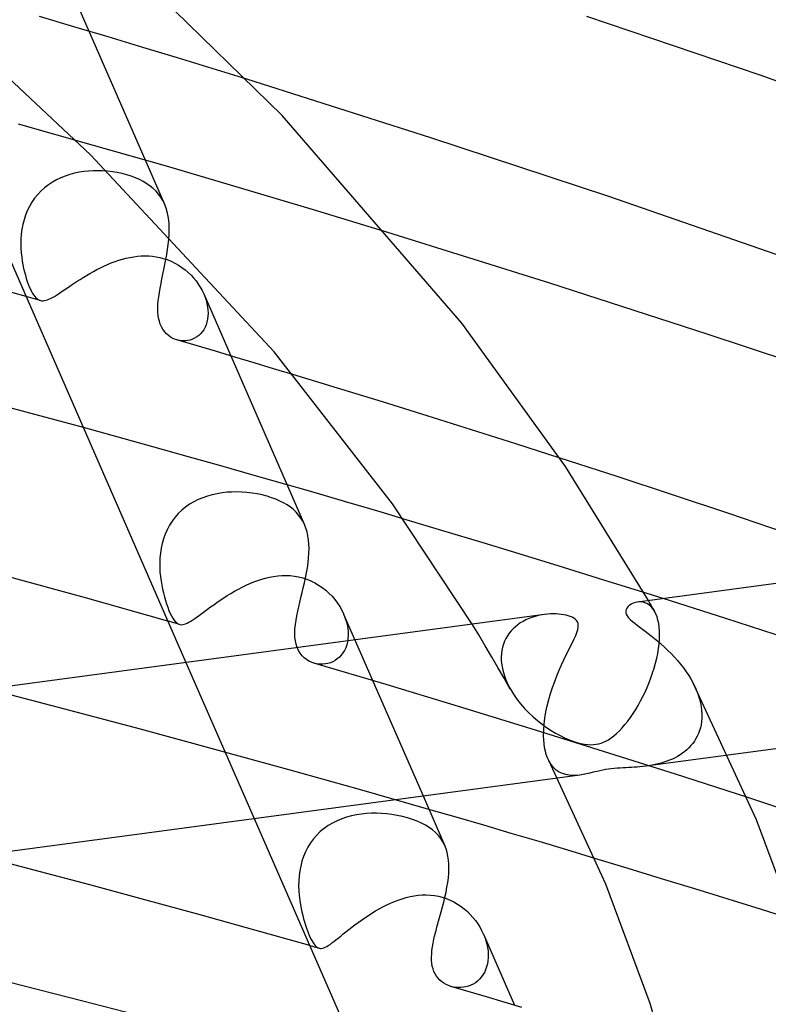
# Model space of a CAD drawing. Header units: millimetres. Extents: x -374 to 374, y -188 to 321.
# Tile 92 of 112: x 128 to 146, y 226 to 250. Entities that reach past the tile are written whole.
import ezdxf

# ---------------------------------------------------------------- set-up
doc = ezdxf.new("R2010")
doc.units = ezdxf.units.MM
doc.layers.add('HIDDEN', color=7, linetype='Continuous')
doc.layers.add('THICK', color=7, linetype='Continuous')

msp = doc.modelspace()

# ---------------------------------------------------------------- linework, layer by layer
at = {"layer": 'HIDDEN'}
for p, q in [((128.852, 251.192), (131.31, 245.562)), ((129.094, 249.895), (128.254, 250.143)), ((129.936, 249.644), (129.094, 249.895)), ((130.781, 249.389), (129.936, 249.644)), ((131.626, 249.133), (130.781, 249.389)), ((132.472, 248.873), (131.626, 249.133)), ((133.318, 248.612), (132.472, 248.873)), ((129.578, 246.996), (127.746, 247.511)), ((131.358, 246.486), (129.578, 246.996)), ((133.14, 245.964), (131.358, 246.486)), ((128.886, 246.248), (128.778, 246.205)), ((128.998, 246.285), (128.886, 246.248)), ((129.111, 246.315), (128.998, 246.285)), ((129.225, 246.339), (129.111, 246.315)), ((129.341, 246.357), (129.225, 246.339)), ((129.456, 246.369), (129.341, 246.357)), ((129.573, 246.376), (129.456, 246.369)), ((129.688, 246.377), (129.573, 246.376)), ((129.804, 246.373), (129.688, 246.377)), ((129.921, 246.365), (129.804, 246.373)), ((130.039, 246.351), (129.921, 246.365)), ((130.156, 246.331), (130.039, 246.351)), ((130.273, 246.307), (130.156, 246.331)), ((130.388, 246.276), (130.273, 246.307)), ((130.497, 246.242), (130.388, 246.276)), ((130.601, 246.203), (130.497, 246.242)), ((128.474, 246.033), (128.381, 245.961)), ((128.571, 246.097), (128.474, 246.033)), ((128.673, 246.154), (128.571, 246.097)), ((128.778, 246.205), (128.673, 246.154)), ((130.699, 246.16), (130.601, 246.203)), ((130.792, 246.112), (130.699, 246.16)), ((130.879, 246.06), (130.792, 246.112)), ((130.96, 246.003), (130.879, 246.06)), ((131.034, 245.942), (130.96, 246.003)), ((128.213, 245.797), (128.139, 245.706)), ((128.294, 245.882), (128.213, 245.797)), ((128.381, 245.961), (128.294, 245.882)), ((131.102, 245.877), (131.034, 245.942)), ((131.163, 245.806), (131.102, 245.877)), ((131.218, 245.732), (131.163, 245.806)), ((134.944, 245.424), (133.14, 245.964)), ((128.072, 245.609), (128.012, 245.507)), ((128.139, 245.706), (128.072, 245.609)), ((131.266, 245.652), (131.218, 245.732)), ((131.308, 245.568), (131.266, 245.652)), ((131.349, 245.46), (131.308, 245.568)), ((127.916, 245.291), (127.88, 245.178)), ((127.96, 245.401), (127.916, 245.291)), ((128.012, 245.507), (127.96, 245.401)), ((131.382, 245.345), (131.349, 245.46)), ((131.405, 245.223), (131.382, 245.345)), ((136.759, 244.871), (134.944, 245.424)), ((127.851, 245.063), (127.829, 244.947)), ((127.88, 245.178), (127.851, 245.063)), ((131.419, 245.094), (131.405, 245.223)), ((131.424, 244.96), (131.419, 245.094)), ((127.814, 244.831), (127.805, 244.716)), ((127.829, 244.947), (127.814, 244.831)), ((131.422, 244.821), (131.424, 244.96)), ((127.805, 244.716), (127.803, 244.601)), ((127.803, 244.601), (127.805, 244.487)), ((127.805, 244.487), (127.812, 244.375)), ((127.812, 244.375), (127.824, 244.266)), ((127.824, 244.266), (127.837, 244.172)), ((127.837, 244.172), (127.853, 244.081)), ((127.853, 244.081), (127.871, 243.992)), ((129.832, 244.049), (129.921, 244.088)), ((129.921, 244.088), (130.01, 244.125)), ((130.01, 244.125), (130.101, 244.159)), ((130.101, 244.159), (130.192, 244.19)), ((130.192, 244.19), (130.283, 244.218)), ((130.283, 244.218), (130.375, 244.242)), ((130.375, 244.242), (130.466, 244.262)), ((130.466, 244.262), (130.558, 244.278)), ((130.558, 244.278), (130.651, 244.289)), ((130.651, 244.289), (130.742, 244.296)), ((130.742, 244.296), (130.834, 244.299)), ((130.834, 244.299), (130.925, 244.297)), ((130.925, 244.297), (131.015, 244.29)), ((131.015, 244.29), (131.104, 244.277)), ((131.104, 244.277), (131.192, 244.26)), ((131.192, 244.26), (131.278, 244.238)), ((131.278, 244.238), (131.376, 244.206)), ((131.376, 244.206), (131.472, 244.167)), ((131.472, 244.167), (131.565, 244.122)), ((131.565, 244.122), (131.653, 244.072)), ((131.653, 244.072), (131.736, 244.017)), ((127.871, 243.992), (127.891, 243.907)), ((127.891, 243.907), (127.913, 243.826)), ((127.913, 243.826), (127.935, 243.748)), ((129.407, 243.822), (129.489, 243.87)), ((129.489, 243.87), (129.572, 243.917)), ((129.572, 243.917), (129.658, 243.963)), ((129.658, 243.963), (129.745, 244.007)), ((129.745, 244.007), (129.832, 244.049)), ((131.736, 244.017), (131.815, 243.958)), ((131.815, 243.958), (131.888, 243.894)), ((131.888, 243.894), (131.957, 243.828)), ((131.957, 243.828), (132.021, 243.759)), ((127.935, 243.748), (127.959, 243.675)), ((127.959, 243.675), (127.984, 243.607)), ((127.984, 243.607), (128.009, 243.543)), ((129.03, 243.581), (129.101, 243.629)), ((129.101, 243.629), (129.174, 243.677)), ((129.174, 243.677), (129.25, 243.725)), ((129.25, 243.725), (129.327, 243.774)), ((129.327, 243.774), (129.407, 243.822)), ((132.021, 243.759), (132.08, 243.686)), ((132.08, 243.686), (132.134, 243.611)), ((132.134, 243.611), (132.183, 243.534)), ((128.009, 243.543), (128.036, 243.484)), ((128.036, 243.484), (128.062, 243.43)), ((128.062, 243.43), (128.089, 243.382)), ((128.089, 243.382), (128.116, 243.34)), ((128.669, 243.34), (128.722, 243.374)), ((128.722, 243.374), (128.777, 243.41)), ((128.777, 243.41), (128.836, 243.45)), ((128.836, 243.45), (128.898, 243.492)), ((128.898, 243.492), (128.962, 243.535)), ((128.962, 243.535), (129.03, 243.581)), ((132.183, 243.534), (132.227, 243.454)), ((132.227, 243.454), (132.266, 243.373)), ((132.266, 243.373), (132.298, 243.294)), ((132.267, 243.37), (132.929, 241.856)), ((127.988, 243.29), (127.931, 243.306)), ((128.045, 243.274), (127.988, 243.29)), ((128.103, 243.258), (128.045, 243.274)), ((128.16, 243.241), (128.103, 243.258)), ((128.116, 243.34), (128.143, 243.304)), ((128.143, 243.304), (128.17, 243.274)), ((128.218, 243.225), (128.16, 243.241)), ((128.17, 243.274), (128.198, 243.249)), ((128.198, 243.249), (128.226, 243.23)), ((128.275, 243.209), (128.218, 243.225)), ((128.226, 243.23), (128.255, 243.215)), ((128.255, 243.215), (128.285, 243.206)), ((128.285, 243.206), (128.315, 243.202)), ((128.315, 243.202), (128.346, 243.201)), ((128.346, 243.201), (128.378, 243.205)), ((128.378, 243.205), (128.413, 243.213)), ((128.413, 243.213), (128.449, 243.225)), ((128.449, 243.225), (128.488, 243.24)), ((128.488, 243.24), (128.53, 243.26)), ((128.53, 243.26), (128.573, 243.283)), ((128.573, 243.283), (128.62, 243.31)), ((128.62, 243.31), (128.669, 243.34)), ((132.298, 243.294), (132.324, 243.215)), ((132.324, 243.215), (132.345, 243.135)), ((132.345, 243.135), (132.36, 243.055)), ((132.36, 243.055), (132.369, 242.977)), ((132.369, 242.977), (132.373, 242.9)), ((132.373, 242.9), (132.37, 242.825)), ((132.346, 242.682), (132.325, 242.616)), ((132.361, 242.752), (132.346, 242.682)), ((132.37, 242.825), (132.361, 242.752)), ((132.189, 242.396), (132.144, 242.354)), ((132.23, 242.444), (132.189, 242.396)), ((132.267, 242.496), (132.23, 242.444)), ((132.299, 242.554), (132.267, 242.496)), ((132.325, 242.616), (132.299, 242.554)), ((131.706, 242.226), (131.649, 242.236)), ((131.764, 242.222), (131.706, 242.226)), ((131.821, 242.224), (131.764, 242.222)), ((131.879, 242.231), (131.821, 242.224)), ((131.935, 242.244), (131.879, 242.231)), ((131.991, 242.263), (131.935, 242.244)), ((132.045, 242.287), (131.991, 242.263)), ((132.096, 242.318), (132.045, 242.287)), ((132.144, 242.354), (132.096, 242.318)), ((135.536, 241.068), (134.444, 241.4)), ((136.628, 240.731), (135.536, 241.068)), ((137.718, 240.392), (136.628, 240.731)), ((138.805, 240.05), (137.718, 240.392)), ((130.181, 239.869), (129.329, 240.104)), ((139.888, 239.705), (138.805, 240.05)), ((131.025, 239.636), (130.181, 239.869)), ((131.86, 239.403), (131.025, 239.636)), ((140.964, 239.36), (139.888, 239.705)), ((132.685, 239.17), (131.86, 239.403)), ((133.499, 238.938), (132.685, 239.17)), ((134.303, 238.708), (133.499, 238.938)), ((132.133, 238.347), (132.026, 238.293)), ((132.244, 238.393), (132.133, 238.347)), ((132.358, 238.433), (132.244, 238.393)), ((132.475, 238.465), (132.358, 238.433)), ((132.594, 238.491), (132.475, 238.465)), ((132.714, 238.511), (132.594, 238.491)), ((132.835, 238.524), (132.714, 238.511)), ((132.956, 238.531), (132.835, 238.524)), ((133.077, 238.533), (132.956, 238.531)), ((133.199, 238.529), (133.077, 238.533)), ((133.321, 238.52), (133.199, 238.529)), ((133.445, 238.506), (133.321, 238.52)), ((133.569, 238.485), (133.445, 238.506)), ((133.693, 238.459), (133.569, 238.485)), ((133.815, 238.427), (133.693, 238.459)), ((133.924, 238.393), (133.815, 238.427)), ((134.027, 238.355), (133.924, 238.393)), ((134.125, 238.312), (134.027, 238.355)), ((134.217, 238.266), (134.125, 238.312)), ((131.731, 238.087), (131.645, 238.004)), ((131.824, 238.164), (131.731, 238.087)), ((131.923, 238.232), (131.824, 238.164)), ((132.026, 238.293), (131.923, 238.232)), ((134.303, 238.215), (134.217, 238.266)), ((134.383, 238.16), (134.303, 238.215)), ((134.456, 238.101), (134.383, 238.16)), ((134.524, 238.037), (134.456, 238.101)), ((131.494, 237.82), (131.429, 237.718)), ((131.566, 237.915), (131.494, 237.82)), ((131.645, 238.004), (131.566, 237.915)), ((134.584, 237.969), (134.524, 238.037)), ((134.639, 237.896), (134.584, 237.969)), ((134.686, 237.819), (134.639, 237.896)), ((134.728, 237.736), (134.686, 237.819)), ((138.106, 237.587), (137.128, 237.879)), ((131.372, 237.612), (131.324, 237.502)), ((131.429, 237.718), (131.372, 237.612)), ((139.087, 237.29), (138.106, 237.587)), ((131.284, 237.389), (131.251, 237.274)), ((131.324, 237.502), (131.284, 237.389)), ((131.226, 237.157), (131.209, 237.04)), ((131.251, 237.274), (131.226, 237.157)), ((140.07, 236.99), (139.087, 237.29)), ((131.198, 236.923), (131.193, 236.807)), ((131.209, 237.04), (131.198, 236.923)), ((141.053, 236.687), (140.07, 236.99)), ((131.193, 236.807), (131.193, 236.691)), ((131.193, 236.691), (131.199, 236.577)), ((142.035, 236.381), (141.053, 236.687)), ((131.199, 236.577), (131.209, 236.465)), ((131.209, 236.465), (131.224, 236.356)), ((133.489, 236.335), (133.585, 236.371)), ((133.585, 236.371), (133.681, 236.402)), ((133.681, 236.402), (133.778, 236.43)), ((133.778, 236.43), (133.875, 236.453)), ((133.875, 236.453), (133.973, 236.471)), ((133.973, 236.471), (134.072, 236.484)), ((134.072, 236.484), (134.172, 236.492)), ((134.172, 236.492), (134.274, 236.495)), ((134.274, 236.495), (134.376, 236.49)), ((134.376, 236.49), (134.479, 236.479)), ((134.479, 236.479), (134.583, 236.461)), ((134.583, 236.461), (134.685, 236.436)), ((134.685, 236.436), (134.787, 236.402)), ((134.787, 236.402), (134.885, 236.362)), ((143.014, 236.075), (142.035, 236.381)), ((131.224, 236.356), (131.24, 236.257)), ((131.24, 236.257), (131.259, 236.16)), ((131.259, 236.16), (131.281, 236.066)), ((133.02, 236.109), (133.112, 236.16)), ((133.112, 236.16), (133.205, 236.208)), ((133.205, 236.208), (133.299, 236.254)), ((133.299, 236.254), (133.394, 236.296)), ((133.394, 236.296), (133.489, 236.335)), ((134.885, 236.362), (134.981, 236.314)), ((134.981, 236.314), (135.072, 236.26)), ((135.072, 236.26), (135.161, 236.2)), ((135.161, 236.2), (135.245, 236.134)), ((135.245, 236.134), (135.324, 236.062)), ((131.281, 236.066), (131.305, 235.974)), ((131.305, 235.974), (131.331, 235.884)), ((132.589, 235.835), (132.671, 235.891)), ((132.671, 235.891), (132.755, 235.947)), ((132.755, 235.947), (132.842, 236.002)), ((132.842, 236.002), (132.93, 236.057)), ((132.93, 236.057), (133.02, 236.109)), ((135.324, 236.062), (135.398, 235.986)), ((135.398, 235.986), (135.466, 235.905)), ((135.466, 235.905), (135.529, 235.821)), ((145.009, 235.441), (143.478, 235.928)), ((131.331, 235.884), (131.358, 235.798)), ((131.358, 235.798), (131.388, 235.716)), ((131.388, 235.716), (131.418, 235.638)), ((132.292, 235.62), (132.361, 235.672)), ((132.361, 235.672), (132.434, 235.725)), ((132.434, 235.725), (132.51, 235.78)), ((132.51, 235.78), (132.589, 235.835)), ((135.529, 235.821), (135.586, 235.734)), ((135.586, 235.734), (135.637, 235.644)), ((142.897, 235.848), (142.85, 235.844)), ((142.944, 235.848), (142.897, 235.848)), ((142.99, 235.841), (142.944, 235.848)), ((143.036, 235.828), (142.99, 235.841)), ((143.081, 235.81), (143.036, 235.828)), ((143.124, 235.785), (143.081, 235.81)), ((143.166, 235.753), (143.124, 235.785)), ((143.15, 235.836), (143.125, 235.881)), ((143.175, 235.792), (143.15, 235.836)), ((143.205, 235.715), (143.166, 235.753)), ((143.2, 235.748), (143.175, 235.792)), ((143.225, 235.704), (143.2, 235.748)), ((143.241, 235.669), (143.205, 235.715)), ((143.25, 235.66), (143.225, 235.704)), ((143.274, 235.617), (143.241, 235.669)), ((143.275, 235.616), (143.25, 235.66)), ((131.418, 235.638), (131.45, 235.567)), ((131.45, 235.567), (131.481, 235.504)), ((131.481, 235.504), (131.511, 235.452)), ((131.511, 235.452), (131.54, 235.407)), ((131.95, 235.378), (131.998, 235.409)), ((131.998, 235.409), (132.05, 235.444)), ((132.05, 235.444), (132.105, 235.483)), ((132.105, 235.483), (132.164, 235.526)), ((132.164, 235.526), (132.226, 235.571)), ((132.226, 235.571), (132.292, 235.62)), ((135.637, 235.644), (135.681, 235.553)), ((135.681, 235.553), (135.715, 235.466)), ((135.682, 235.551), (137.622, 231.108)), ((135.715, 235.466), (135.744, 235.38)), ((140.203, 235.44), (140.13, 235.408)), ((140.278, 235.468), (140.203, 235.44)), ((140.355, 235.493), (140.278, 235.468)), ((140.433, 235.513), (140.355, 235.493)), ((140.51, 235.529), (140.433, 235.513)), ((140.587, 235.541), (140.51, 235.529)), ((143.305, 235.554), (143.274, 235.617)), ((143.332, 235.484), (143.305, 235.554)), ((143.355, 235.406), (143.332, 235.484)), ((146.519, 234.954), (145.009, 235.441)), ((131.439, 235.366), (131.392, 235.38)), ((131.486, 235.353), (131.439, 235.366)), ((131.534, 235.339), (131.486, 235.353)), ((131.581, 235.326), (131.534, 235.339)), ((131.54, 235.407), (131.57, 235.371)), ((131.57, 235.371), (131.599, 235.342)), ((131.628, 235.313), (131.581, 235.326)), ((131.599, 235.342), (131.628, 235.321)), ((131.628, 235.321), (131.658, 235.305)), ((131.675, 235.299), (131.628, 235.313)), ((131.658, 235.305), (131.689, 235.296)), ((131.689, 235.296), (131.72, 235.292)), ((131.72, 235.292), (131.753, 235.294)), ((131.753, 235.294), (131.787, 235.301)), ((131.787, 235.301), (131.824, 235.313)), ((131.824, 235.313), (131.863, 235.33)), ((131.863, 235.33), (131.905, 235.352)), ((131.905, 235.352), (131.95, 235.378)), ((135.744, 235.38), (135.766, 235.293)), ((135.766, 235.293), (135.781, 235.206)), ((135.781, 235.206), (135.79, 235.12)), ((138.98, 235.041), (138.819, 235.304)), ((139.819, 235.193), (139.769, 235.139)), ((139.874, 235.243), (139.819, 235.193)), ((139.933, 235.289), (139.874, 235.243)), ((139.995, 235.333), (139.933, 235.289)), ((140.061, 235.372), (139.995, 235.333)), ((140.13, 235.408), (140.061, 235.372)), ((143.373, 235.32), (143.355, 235.406)), ((143.385, 235.227), (143.373, 235.32)), ((143.392, 235.126), (143.385, 235.227)), ((135.788, 234.955), (135.776, 234.876)), ((135.792, 235.036), (135.788, 234.955)), ((135.79, 235.12), (135.792, 235.036)), ((139.138, 234.777), (138.98, 235.041)), ((139.643, 234.957), (139.61, 234.889)), ((139.68, 235.021), (139.643, 234.957)), ((139.722, 235.082), (139.68, 235.021)), ((139.769, 235.139), (139.722, 235.082)), ((143.381, 234.823), (143.39, 234.934)), ((143.39, 234.934), (143.391, 234.948)), ((143.391, 234.962), (143.392, 234.977)), ((143.391, 234.948), (143.391, 234.962)), ((143.393, 235.019), (143.392, 235.126)), ((143.392, 234.991), (143.393, 235.005)), ((143.392, 234.977), (143.392, 234.991)), ((143.393, 235.005), (143.393, 235.019)), ((134.58, 234.659), (134.547, 234.731)), ((135.733, 234.73), (135.703, 234.664)), ((135.758, 234.801), (135.733, 234.73)), ((135.776, 234.876), (135.758, 234.801)), ((139.295, 234.513), (139.138, 234.777)), ((139.56, 234.743), (139.544, 234.665)), ((139.582, 234.818), (139.56, 234.743)), ((139.61, 234.889), (139.582, 234.818)), ((143.348, 234.591), (143.367, 234.708)), ((143.367, 234.708), (143.381, 234.823)), ((134.62, 234.593), (134.58, 234.659)), ((134.666, 234.534), (134.62, 234.593)), ((134.717, 234.483), (134.666, 234.534)), ((134.773, 234.439), (134.717, 234.483)), ((135.528, 234.455), (135.474, 234.418)), ((135.578, 234.498), (135.528, 234.455)), ((135.625, 234.548), (135.578, 234.498)), ((135.666, 234.603), (135.625, 234.548)), ((135.703, 234.664), (135.666, 234.603)), ((139.449, 234.249), (139.295, 234.513)), ((139.533, 234.584), (139.529, 234.502)), ((139.529, 234.502), (139.529, 234.488)), ((139.529, 234.488), (139.529, 234.473)), ((139.529, 234.473), (139.529, 234.459)), ((139.529, 234.459), (139.529, 234.445)), ((139.544, 234.665), (139.533, 234.584)), ((143.295, 234.351), (143.324, 234.471)), ((143.324, 234.471), (143.348, 234.591)), ((131.833, 234.368), (133.498, 230.555)), ((134.832, 234.403), (134.773, 234.439)), ((134.894, 234.374), (134.832, 234.403)), ((134.958, 234.352), (134.894, 234.374)), ((136.718, 233.83), (134.958, 234.352)), ((135.051, 234.331), (134.991, 234.343)), ((135.113, 234.326), (135.051, 234.331)), ((135.175, 234.326), (135.113, 234.326)), ((135.237, 234.332), (135.175, 234.326)), ((135.298, 234.344), (135.237, 234.332)), ((135.359, 234.362), (135.298, 234.344)), ((135.418, 234.387), (135.359, 234.362)), ((135.474, 234.418), (135.418, 234.387)), ((139.601, 233.985), (139.449, 234.249)), ((139.529, 234.445), (139.53, 234.431)), ((139.53, 234.431), (139.531, 234.417)), ((139.531, 234.417), (139.543, 234.301)), ((139.543, 234.301), (139.566, 234.183)), ((143.224, 234.112), (143.261, 234.231)), ((143.261, 234.231), (143.295, 234.351)), ((139.566, 234.183), (139.599, 234.064)), ((139.599, 234.064), (139.642, 233.947)), ((139.751, 233.721), (139.601, 233.985)), ((143.139, 233.876), (143.183, 233.993)), ((143.183, 233.993), (143.224, 234.112)), ((138.488, 233.295), (136.718, 233.83)), ((139.642, 233.947), (139.694, 233.83)), ((139.694, 233.83), (139.754, 233.715)), ((143.04, 233.647), (143.091, 233.761)), ((143.091, 233.761), (143.139, 233.876)), ((144.22, 233.85), (144.279, 233.726)), ((144.279, 233.726), (144.33, 233.599)), ((128.876, 233.231), (127.005, 233.721)), ((139.754, 233.715), (139.829, 233.593)), ((139.829, 233.593), (139.912, 233.474)), ((142.931, 233.428), (142.987, 233.536)), ((142.987, 233.536), (143.04, 233.647)), ((144.33, 233.599), (144.37, 233.471)), ((140.261, 232.751), (138.488, 233.295)), ((139.912, 233.474), (140.002, 233.359)), ((140.002, 233.359), (140.099, 233.248)), ((140.099, 233.248), (140.201, 233.143)), ((142.811, 233.22), (142.872, 233.322)), ((142.872, 233.322), (142.931, 233.428)), ((144.37, 233.471), (144.4, 233.342)), ((144.4, 233.342), (144.419, 233.215)), ((130.723, 232.739), (128.876, 233.231)), ((140.201, 233.143), (140.306, 233.043)), ((140.306, 233.043), (140.415, 232.95)), ((142.616, 232.935), (142.683, 233.025)), ((142.683, 233.025), (142.748, 233.121)), ((142.748, 233.121), (142.811, 233.22)), ((144.419, 233.215), (144.427, 233.09)), ((144.426, 233.016), (144.425, 233.002)), ((144.427, 233.046), (144.426, 233.031)), ((144.426, 233.031), (144.426, 233.016)), ((144.427, 233.09), (144.427, 233.075)), ((144.427, 233.075), (144.427, 233.06)), ((144.427, 233.06), (144.427, 233.046)), ((140.415, 232.95), (140.525, 232.863)), ((140.525, 232.863), (140.635, 232.783)), ((140.635, 232.783), (140.746, 232.71)), ((142.413, 232.699), (142.481, 232.771)), ((142.481, 232.771), (142.549, 232.85)), ((142.549, 232.85), (142.616, 232.935)), ((144.391, 232.776), (144.37, 232.705)), ((144.407, 232.849), (144.391, 232.776)), ((144.418, 232.924), (144.407, 232.849)), ((144.425, 233.002), (144.418, 232.924)), ((132.54, 232.247), (130.723, 232.739)), ((142.029, 232.198), (140.261, 232.751)), ((140.746, 232.71), (140.856, 232.644)), ((140.856, 232.644), (140.964, 232.584)), ((140.964, 232.584), (141.07, 232.532)), ((141.07, 232.532), (141.175, 232.485)), ((142.147, 232.483), (142.211, 232.525)), ((142.211, 232.525), (142.278, 232.576)), ((142.278, 232.576), (142.345, 232.634)), ((142.345, 232.634), (142.413, 232.699)), ((144.315, 232.572), (144.282, 232.509)), ((144.345, 232.637), (144.315, 232.572)), ((144.37, 232.705), (144.345, 232.637)), ((141.175, 232.485), (141.278, 232.446)), ((141.278, 232.446), (141.378, 232.413)), ((141.378, 232.413), (141.475, 232.389)), ((141.475, 232.389), (141.564, 232.372)), ((141.564, 232.372), (141.645, 232.362)), ((141.645, 232.362), (141.718, 232.36)), ((141.718, 232.36), (141.785, 232.362)), ((141.785, 232.362), (141.849, 232.37)), ((141.849, 232.37), (141.91, 232.382)), ((141.91, 232.382), (141.969, 232.399)), ((141.969, 232.399), (142.027, 232.421)), ((142.027, 232.421), (142.086, 232.449)), ((142.086, 232.449), (142.147, 232.483)), ((144.112, 232.287), (144.061, 232.239)), ((144.159, 232.338), (144.112, 232.287)), ((144.203, 232.392), (144.159, 232.338)), ((144.244, 232.449), (144.203, 232.392)), ((144.282, 232.509), (144.244, 232.449)), ((134.323, 231.755), (132.54, 232.247)), ((143.786, 231.639), (142.029, 232.198)), ((145.067, 232.105), (143.061, 231.836)), ((143.771, 232.042), (143.706, 232.011)), ((143.833, 232.076), (143.771, 232.042)), ((143.894, 232.113), (143.833, 232.076)), ((143.952, 232.152), (143.894, 232.113)), ((144.008, 232.194), (143.952, 232.152)), ((144.061, 232.239), (144.008, 232.194)), ((140.744, 231.877), (140.691, 231.967)), ((140.806, 231.802), (140.744, 231.877)), ((140.873, 231.74), (140.806, 231.802)), ((142.706, 231.804), (142.64, 231.8)), ((142.775, 231.808), (142.706, 231.804)), ((142.844, 231.814), (142.775, 231.808)), ((142.916, 231.82), (142.844, 231.814)), ((142.988, 231.827), (142.916, 231.82)), ((143.062, 231.836), (142.988, 231.827)), ((143.136, 231.847), (143.062, 231.836)), ((143.21, 231.86), (143.136, 231.847)), ((143.285, 231.875), (143.21, 231.86)), ((143.358, 231.892), (143.285, 231.875)), ((143.431, 231.911), (143.358, 231.892)), ((143.502, 231.932), (143.431, 231.911)), ((143.572, 231.956), (143.502, 231.932)), ((143.64, 231.982), (143.572, 231.956)), ((143.706, 232.011), (143.64, 231.982)), ((136.066, 231.266), (134.323, 231.755)), ((140.947, 231.691), (140.873, 231.74)), ((141.445, 231.62), (140.901, 231.547)), ((141.024, 231.654), (140.947, 231.691)), ((141.105, 231.629), (141.024, 231.654)), ((141.188, 231.615), (141.105, 231.629)), ((141.273, 231.609), (141.188, 231.615)), ((141.359, 231.611), (141.273, 231.609)), ((141.445, 231.62), (141.359, 231.611)), ((141.527, 231.633), (141.445, 231.62)), ((141.609, 231.649), (141.527, 231.633)), ((141.692, 231.668), (141.609, 231.649)), ((141.776, 231.689), (141.692, 231.668)), ((141.859, 231.708), (141.776, 231.689)), ((141.937, 231.726), (141.859, 231.708)), ((142.009, 231.741), (141.937, 231.726)), ((142.078, 231.753), (142.009, 231.741)), ((142.146, 231.763), (142.078, 231.753)), ((142.216, 231.772), (142.146, 231.763)), ((142.288, 231.779), (142.216, 231.772)), ((142.362, 231.785), (142.288, 231.779)), ((142.434, 231.789), (142.362, 231.785)), ((142.505, 231.793), (142.434, 231.789)), ((142.573, 231.797), (142.505, 231.793)), ((142.64, 231.8), (142.573, 231.797)), ((145.526, 231.078), (143.786, 231.639)), ((137.765, 230.78), (136.066, 231.266)), ((135.872, 230.621), (135.753, 230.589)), ((135.993, 230.647), (135.872, 230.621)), ((136.116, 230.666), (135.993, 230.647)), ((136.239, 230.678), (136.116, 230.666)), ((136.363, 230.685), (136.239, 230.678)), ((136.487, 230.686), (136.363, 230.685)), ((136.61, 230.681), (136.487, 230.686)), ((136.735, 230.671), (136.61, 230.681)), ((136.861, 230.656), (136.735, 230.671)), ((136.989, 230.635), (136.861, 230.656)), ((137.117, 230.608), (136.989, 230.635)), ((137.244, 230.574), (137.117, 230.608)), ((135.308, 230.386), (135.208, 230.316)), ((135.413, 230.448), (135.308, 230.386)), ((135.523, 230.503), (135.413, 230.448)), ((135.636, 230.549), (135.523, 230.503)), ((135.753, 230.589), (135.636, 230.549)), ((137.363, 230.537), (137.244, 230.574)), ((137.475, 230.495), (137.363, 230.537)), ((137.58, 230.448), (137.475, 230.495)), ((137.678, 230.397), (137.58, 230.448)), ((137.768, 230.341), (137.678, 230.397)), ((135.026, 230.153), (134.945, 230.061)), ((135.113, 230.238), (135.026, 230.153)), ((135.208, 230.316), (135.113, 230.238)), ((137.851, 230.281), (137.768, 230.341)), ((137.926, 230.215), (137.851, 230.281)), ((137.994, 230.145), (137.926, 230.215)), ((138.053, 230.069), (137.994, 230.145)), ((134.872, 229.963), (134.807, 229.858)), ((134.945, 230.061), (134.872, 229.963)), ((138.105, 229.988), (138.053, 230.069)), ((138.149, 229.901), (138.105, 229.988)), ((134.751, 229.748), (134.703, 229.634)), ((134.807, 229.858), (134.751, 229.748)), ((134.633, 229.397), (134.61, 229.277)), ((134.664, 229.517), (134.633, 229.397)), ((134.703, 229.634), (134.664, 229.517)), ((142.627, 229.338), (141.813, 229.585)), ((134.61, 229.277), (134.595, 229.155)), ((143.442, 229.089), (142.627, 229.338)), ((134.586, 229.034), (134.584, 228.912)), ((134.595, 229.155), (134.586, 229.034)), ((144.258, 228.839), (143.442, 229.089)), ((134.584, 228.912), (134.588, 228.793)), ((134.588, 228.793), (134.597, 228.674)), ((137.401, 228.67), (137.5, 228.684)), ((137.5, 228.684), (137.599, 228.692)), ((137.599, 228.692), (137.699, 228.694)), ((137.699, 228.694), (137.799, 228.689)), ((137.799, 228.689), (137.898, 228.678)), ((137.898, 228.678), (137.995, 228.661)), ((145.072, 228.586), (144.258, 228.839)), ((134.597, 228.674), (134.61, 228.559)), ((134.61, 228.559), (134.628, 228.446)), ((134.628, 228.446), (134.644, 228.36)), ((136.642, 228.402), (136.734, 228.449)), ((136.734, 228.449), (136.828, 228.492)), ((136.828, 228.492), (136.921, 228.532)), ((136.921, 228.532), (137.016, 228.568)), ((137.016, 228.568), (137.111, 228.6)), ((137.111, 228.6), (137.207, 228.628)), ((137.207, 228.628), (137.303, 228.651)), ((137.303, 228.651), (137.401, 228.67)), ((137.995, 228.661), (138.09, 228.637)), ((138.09, 228.637), (138.187, 228.605)), ((138.187, 228.605), (138.281, 228.567)), ((138.281, 228.567), (138.373, 228.521)), ((138.373, 228.521), (138.462, 228.47)), ((138.462, 228.47), (138.547, 228.413)), ((145.886, 228.333), (145.072, 228.586)), ((134.644, 228.36), (134.662, 228.276)), ((134.662, 228.276), (134.682, 228.193)), ((136.285, 228.192), (136.372, 228.248)), ((136.372, 228.248), (136.46, 228.301)), ((136.46, 228.301), (136.551, 228.353)), ((136.551, 228.353), (136.642, 228.402)), ((138.547, 228.413), (138.627, 228.351)), ((138.627, 228.351), (138.702, 228.286)), ((138.702, 228.286), (138.773, 228.216)), ((138.773, 228.216), (138.838, 228.143)), ((146.696, 228.078), (145.886, 228.333)), ((134.682, 228.193), (134.703, 228.112)), ((134.703, 228.112), (134.726, 228.033)), ((134.726, 228.033), (134.75, 227.957)), ((134.75, 227.957), (134.775, 227.883)), ((135.881, 227.903), (135.957, 227.961)), ((135.957, 227.961), (136.035, 228.02)), ((136.035, 228.02), (136.117, 228.078)), ((136.117, 228.078), (136.2, 228.135)), ((136.2, 228.135), (136.285, 228.192)), ((138.838, 228.143), (138.899, 228.068)), ((138.899, 228.068), (138.955, 227.989)), ((138.955, 227.989), (139.006, 227.909)), ((134.775, 227.883), (134.801, 227.813)), ((134.801, 227.813), (134.826, 227.746)), ((134.826, 227.746), (134.852, 227.685)), ((135.61, 227.687), (135.672, 227.738)), ((135.672, 227.738), (135.739, 227.791)), ((135.739, 227.791), (135.808, 227.847)), ((135.808, 227.847), (135.881, 227.903)), ((139.006, 227.909), (139.051, 227.826)), ((139.051, 227.826), (139.092, 227.741)), ((139.092, 227.741), (139.126, 227.658)), ((139.095, 227.734), (139.852, 226)), ((134.852, 227.685), (134.877, 227.63)), ((134.877, 227.63), (134.903, 227.58)), ((134.903, 227.58), (134.928, 227.536)), ((134.928, 227.536), (134.953, 227.497)), ((134.953, 227.497), (134.978, 227.464)), ((135.308, 227.456), (135.35, 227.485)), ((135.35, 227.485), (135.395, 227.518)), ((135.395, 227.518), (135.444, 227.555)), ((135.444, 227.555), (135.495, 227.595)), ((135.495, 227.595), (135.551, 227.64)), ((135.551, 227.64), (135.61, 227.687)), ((139.126, 227.658), (139.154, 227.575)), ((139.154, 227.575), (139.177, 227.491)), ((139.177, 227.491), (139.194, 227.407)), ((134.891, 227.442), (134.853, 227.453)), ((134.929, 227.431), (134.891, 227.442)), ((134.967, 227.42), (134.929, 227.431)), ((135.005, 227.41), (134.967, 227.42)), ((134.978, 227.464), (135.003, 227.436)), ((135.003, 227.436), (135.028, 227.415)), ((135.043, 227.399), (135.005, 227.41)), ((135.028, 227.415), (135.054, 227.399)), ((135.081, 227.388), (135.043, 227.399)), ((135.054, 227.399), (135.081, 227.388)), ((135.081, 227.388), (135.108, 227.383)), ((135.108, 227.383), (135.136, 227.383)), ((135.136, 227.383), (135.167, 227.388)), ((135.167, 227.388), (135.199, 227.398)), ((135.199, 227.398), (135.233, 227.413)), ((135.233, 227.413), (135.269, 227.433)), ((135.269, 227.433), (135.308, 227.456)), ((139.194, 227.407), (139.206, 227.324)), ((139.206, 227.324), (139.211, 227.242)), ((139.211, 227.242), (139.21, 227.162)), ((139.191, 227.007), (139.172, 226.934)), ((139.204, 227.083), (139.191, 227.007)), ((139.21, 227.162), (139.204, 227.083)), ((139.118, 226.8), (139.083, 226.74)), ((139.148, 226.865), (139.118, 226.8)), ((139.172, 226.934), (139.148, 226.865)), ((138.844, 226.515), (138.787, 226.487)), ((138.899, 226.549), (138.844, 226.515)), ((138.95, 226.589), (138.899, 226.549)), ((138.999, 226.634), (138.95, 226.589)), ((139.043, 226.684), (138.999, 226.634)), ((139.083, 226.74), (139.043, 226.684)), ((138.363, 226.443), (138.303, 226.458)), ((138.423, 226.434), (138.363, 226.443)), ((138.485, 226.429), (138.423, 226.434)), ((138.546, 226.43), (138.485, 226.429)), ((138.607, 226.436), (138.546, 226.43)), ((138.668, 226.448), (138.607, 226.436)), ((138.729, 226.465), (138.668, 226.448)), ((138.787, 226.487), (138.729, 226.465))]:
    msp.add_line(p, q, dxfattribs=at)
at = {"layer": 'THICK'}
for p, q in [((134.182, 247.724), (129.956, 251.851)), ((124.431, 251.32), (131.833, 234.368)), ((145.847, 248.708), (141.615, 250.142)), ((129.506, 246.768), (126.605, 249.48)), ((149.638, 247.364), (145.847, 248.708)), ((137.812, 247.185), (133.318, 248.612)), ((138.567, 242.655), (134.182, 247.724)), ((142.156, 245.746), (137.812, 247.185)), ((133.983, 241.958), (129.506, 246.768)), ((146.237, 244.333), (142.156, 245.746)), ((131.414, 244.702), (131.422, 244.821)), ((140.719, 243.632), (136.759, 244.871)), ((131.385, 244.457), (131.401, 244.58)), ((131.401, 244.58), (131.414, 244.702)), ((131.344, 244.211), (131.366, 244.334)), ((131.366, 244.334), (131.385, 244.457)), ((127.931, 243.306), (125.053, 244.108)), ((131.296, 243.969), (131.32, 244.089)), ((131.32, 244.089), (131.344, 244.211)), ((131.247, 243.736), (131.271, 243.851)), ((131.271, 243.851), (131.296, 243.969)), ((131.203, 243.512), (131.224, 243.623)), ((131.224, 243.623), (131.247, 243.736)), ((144.556, 242.39), (140.719, 243.632)), ((131.169, 243.3), (131.184, 243.404)), ((131.184, 243.404), (131.203, 243.512)), ((131.147, 243.021), (131.15, 243.111)), ((131.15, 243.111), (131.158, 243.204)), ((131.158, 243.204), (131.169, 243.3)), ((131.148, 242.935), (131.147, 243.021)), ((131.155, 242.852), (131.148, 242.935)), ((131.166, 242.774), (131.155, 242.852)), ((131.183, 242.7), (131.166, 242.774)), ((131.206, 242.631), (131.183, 242.7)), ((131.234, 242.566), (131.206, 242.631)), ((141.101, 239.155), (138.567, 242.655)), ((131.267, 242.506), (131.234, 242.566)), ((131.305, 242.451), (131.267, 242.506)), ((131.348, 242.402), (131.305, 242.451)), ((131.395, 242.359), (131.348, 242.402)), ((148.15, 241.186), (144.556, 242.39)), ((131.445, 242.322), (131.395, 242.359)), ((131.498, 242.291), (131.445, 242.322)), ((131.552, 242.266), (131.498, 242.291)), ((131.608, 242.247), (131.552, 242.266)), ((132.079, 242.108), (131.608, 242.247)), ((132.55, 241.968), (132.079, 242.108)), ((133.023, 241.828), (132.55, 241.968)), ((136.872, 238.243), (133.983, 241.958)), ((132.929, 241.856), (134.73, 237.729)), ((133.496, 241.686), (133.023, 241.828)), ((133.97, 241.544), (133.496, 241.686)), ((134.444, 241.4), (133.97, 241.544)), ((129.329, 240.104), (126.955, 240.745)), ((142.356, 238.907), (140.964, 239.36)), ((143.125, 235.881), (141.101, 239.155)), ((143.731, 238.455), (142.356, 238.907)), ((134.769, 238.573), (134.303, 238.708)), ((135.237, 238.437), (134.769, 238.573)), ((135.707, 238.299), (135.237, 238.437)), ((136.179, 238.161), (135.707, 238.299)), ((145.085, 238.003), (143.731, 238.455)), ((136.653, 238.021), (136.179, 238.161)), ((138.819, 235.304), (136.872, 238.243)), ((160.87, 238.258), (142.859, 235.845)), ((137.128, 237.879), (136.653, 238.021)), ((146.416, 237.554), (145.085, 238.003)), ((134.761, 237.65), (134.728, 237.736)), ((134.789, 237.56), (134.761, 237.65)), ((134.81, 237.465), (134.789, 237.56)), ((134.825, 237.365), (134.81, 237.465)), ((134.834, 237.26), (134.825, 237.365)), ((134.837, 237.151), (134.834, 237.26)), ((134.835, 237.038), (134.837, 237.151)), ((134.814, 236.804), (134.827, 236.922)), ((134.827, 236.922), (134.835, 237.038)), ((134.775, 236.561), (134.796, 236.683)), ((134.796, 236.683), (134.814, 236.804)), ((129.378, 235.944), (127.355, 236.5)), ((134.725, 236.316), (134.751, 236.438)), ((134.751, 236.438), (134.775, 236.561)), ((134.668, 236.075), (134.697, 236.195)), ((134.697, 236.195), (134.725, 236.316)), ((131.392, 235.38), (129.378, 235.944)), ((134.612, 235.842), (134.64, 235.957)), ((134.64, 235.957), (134.668, 236.075)), ((143.092, 236.05), (143.014, 236.075)), ((143.169, 236.026), (143.092, 236.05)), ((143.246, 236.001), (143.169, 236.026)), ((143.324, 235.977), (143.246, 236.001)), ((143.401, 235.952), (143.324, 235.977)), ((143.478, 235.928), (143.401, 235.952)), ((134.56, 235.618), (134.585, 235.728)), ((134.585, 235.728), (134.612, 235.842)), ((142.581, 235.663), (142.572, 235.629)), ((142.597, 235.695), (142.581, 235.663)), ((142.619, 235.724), (142.597, 235.695)), ((142.644, 235.749), (142.619, 235.724)), ((142.672, 235.772), (142.644, 235.749)), ((142.702, 235.792), (142.672, 235.772)), ((142.736, 235.809), (142.702, 235.792)), ((142.772, 235.824), (142.736, 235.809)), ((142.81, 235.835), (142.772, 235.824)), ((142.85, 235.844), (142.81, 235.835)), ((140.585, 235.54), (122.574, 233.127)), ((134.52, 235.405), (134.538, 235.51)), ((134.538, 235.51), (134.56, 235.618)), ((140.66, 235.549), (140.587, 235.541)), ((140.732, 235.554), (140.66, 235.549)), ((140.802, 235.555), (140.732, 235.554)), ((140.869, 235.554), (140.802, 235.555)), ((140.933, 235.55), (140.869, 235.554)), ((140.995, 235.544), (140.933, 235.55)), ((141.054, 235.535), (140.995, 235.544)), ((141.11, 235.524), (141.054, 235.535)), ((141.163, 235.51), (141.11, 235.524)), ((141.212, 235.493), (141.163, 235.51)), ((141.257, 235.474), (141.212, 235.493)), ((141.299, 235.452), (141.257, 235.474)), ((141.335, 235.425), (141.299, 235.452)), ((141.365, 235.395), (141.335, 235.425)), ((142.572, 235.629), (142.572, 235.591)), ((142.572, 235.591), (142.582, 235.55)), ((142.582, 235.55), (142.604, 235.507)), ((142.604, 235.507), (142.637, 235.462)), ((142.637, 235.462), (142.68, 235.417)), ((142.68, 235.417), (142.73, 235.371)), ((134.49, 235.087), (134.494, 235.189)), ((134.494, 235.189), (134.504, 235.295)), ((134.504, 235.295), (134.52, 235.405)), ((141.388, 235.361), (141.365, 235.395)), ((141.378, 235.103), (141.398, 235.172)), ((141.403, 235.324), (141.388, 235.361)), ((141.398, 235.172), (141.409, 235.231)), ((141.41, 235.281), (141.403, 235.324)), ((141.409, 235.231), (141.41, 235.281)), ((142.73, 235.371), (142.787, 235.325)), ((142.787, 235.325), (142.847, 235.277)), ((142.847, 235.277), (142.911, 235.229)), ((142.911, 235.229), (142.975, 235.181)), ((142.975, 235.181), (143.044, 235.13)), ((134.493, 234.99), (134.49, 235.087)), ((134.503, 234.898), (134.493, 234.99)), ((141.27, 234.859), (141.312, 234.947)), ((141.312, 234.947), (141.348, 235.028)), ((141.348, 235.028), (141.378, 235.103)), ((143.044, 235.13), (143.116, 235.075)), ((143.116, 235.075), (143.192, 235.017)), ((143.192, 235.017), (143.27, 234.954)), ((143.27, 234.954), (143.351, 234.888)), ((134.521, 234.812), (134.503, 234.898)), ((134.547, 234.731), (134.521, 234.812)), ((141.172, 234.663), (141.223, 234.765)), ((141.223, 234.765), (141.27, 234.859)), ((143.351, 234.888), (143.433, 234.817)), ((143.433, 234.817), (143.516, 234.743)), ((143.516, 234.743), (143.598, 234.665)), ((141.061, 234.435), (141.118, 234.553)), ((141.118, 234.553), (141.172, 234.663)), ((143.598, 234.665), (143.679, 234.584)), ((143.679, 234.584), (143.758, 234.501)), ((143.758, 234.501), (143.834, 234.416)), ((140.945, 234.178), (141.003, 234.309)), ((141.003, 234.309), (141.061, 234.435)), ((143.834, 234.416), (143.908, 234.327)), ((143.908, 234.327), (143.978, 234.236)), ((143.978, 234.236), (144.045, 234.143)), ((161.189, 234.265), (145.067, 232.105)), ((140.834, 233.902), (140.888, 234.042)), ((140.888, 234.042), (140.945, 234.178)), ((144.045, 234.143), (144.108, 234.048)), ((144.108, 234.048), (144.167, 233.95)), ((140.735, 233.612), (140.783, 233.758)), ((140.783, 233.758), (140.834, 233.902)), ((144.167, 233.95), (144.22, 233.85)), ((145.76, 230.525), (144.221, 233.85)), ((140.692, 233.462), (140.735, 233.612)), ((140.621, 233.16), (140.653, 233.312)), ((140.653, 233.312), (140.692, 233.462)), ((140.576, 232.859), (140.595, 233.009)), ((140.595, 233.009), (140.621, 233.16)), ((140.565, 232.713), (140.576, 232.859)), ((140.563, 232.572), (140.565, 232.713)), ((140.563, 232.557), (140.563, 232.572)), ((140.564, 232.543), (140.563, 232.557)), ((140.564, 232.528), (140.564, 232.543)), ((140.565, 232.514), (140.564, 232.528)), ((140.565, 232.499), (140.565, 232.514)), ((140.566, 232.485), (140.565, 232.499)), ((140.574, 232.384), (140.566, 232.485)), ((140.588, 232.289), (140.574, 232.384)), ((140.606, 232.2), (140.588, 232.289)), ((140.629, 232.118), (140.606, 232.2)), ((140.657, 232.041), (140.629, 232.118)), ((140.689, 231.971), (140.657, 232.041)), ((142.08, 228.956), (140.689, 231.971)), ((140.901, 231.547), (124.768, 229.386)), ((137.622, 231.108), (138.152, 229.894)), ((149.033, 229.917), (145.526, 231.078)), ((138.431, 230.587), (137.765, 230.78)), ((133.498, 230.555), (144.008, 206.485)), ((139.101, 230.392), (138.431, 230.587)), ((139.775, 230.193), (139.101, 230.392)), ((146.964, 227.288), (145.76, 230.525)), ((140.452, 229.993), (139.775, 230.193)), ((138.181, 229.818), (138.149, 229.901)), ((141.131, 229.79), (140.452, 229.993)), ((128.131, 229.297), (126.774, 229.654)), ((138.208, 229.731), (138.181, 229.818)), ((138.228, 229.639), (138.208, 229.731)), ((138.242, 229.541), (138.228, 229.639)), ((141.813, 229.585), (141.131, 229.79)), ((138.25, 229.44), (138.242, 229.541)), ((138.252, 229.334), (138.25, 229.44)), ((129.484, 228.935), (128.131, 229.297)), ((138.238, 229.113), (138.248, 229.225)), ((138.248, 229.225), (138.252, 229.334)), ((130.832, 228.57), (129.484, 228.935)), ((138.205, 228.878), (138.224, 228.996)), ((138.224, 228.996), (138.238, 229.113)), ((143.163, 226.042), (142.08, 228.956)), ((138.156, 228.638), (138.182, 228.759)), ((138.182, 228.759), (138.205, 228.878)), ((132.177, 228.202), (130.832, 228.57)), ((138.096, 228.398), (138.127, 228.518)), ((138.127, 228.518), (138.156, 228.638)), ((133.517, 227.829), (132.177, 228.202)), ((138.032, 228.163), (138.064, 228.28)), ((138.064, 228.28), (138.096, 228.398)), ((137.969, 227.935), (138, 228.048)), ((138, 228.048), (138.032, 228.163)), ((134.853, 227.453), (133.517, 227.829)), ((137.887, 227.613), (137.911, 227.718)), ((137.911, 227.718), (137.939, 227.825)), ((137.939, 227.825), (137.969, 227.935)), ((137.85, 227.423), (137.866, 227.511)), ((137.866, 227.511), (137.887, 227.613)), ((137.827, 227.175), (137.831, 227.255)), ((137.831, 227.255), (137.838, 227.338)), ((137.838, 227.338), (137.85, 227.423)), ((137.829, 227.098), (137.827, 227.175)), ((137.835, 227.024), (137.829, 227.098)), ((137.847, 226.953), (137.835, 227.024)), ((137.864, 226.886), (137.847, 226.953)), ((137.887, 226.823), (137.864, 226.886)), ((137.916, 226.764), (137.887, 226.823)), ((137.949, 226.709), (137.916, 226.764)), ((129.317, 226.097), (127.537, 226.552)), ((137.988, 226.658), (137.949, 226.709)), ((138.032, 226.612), (137.988, 226.658)), ((138.08, 226.571), (138.032, 226.612)), ((138.131, 226.535), (138.08, 226.571)), ((138.186, 226.504), (138.131, 226.535)), ((138.243, 226.478), (138.186, 226.504)), ((138.302, 226.458), (138.243, 226.478)), ((139.167, 226.203), (138.302, 226.458)), ((131.083, 225.639), (129.317, 226.097)), ((140.035, 225.945), (139.167, 226.203)), ((143.991, 223.136), (143.163, 226.042))]:
    msp.add_line(p, q, dxfattribs=at)

doc.saveas('drawing.dxf')
